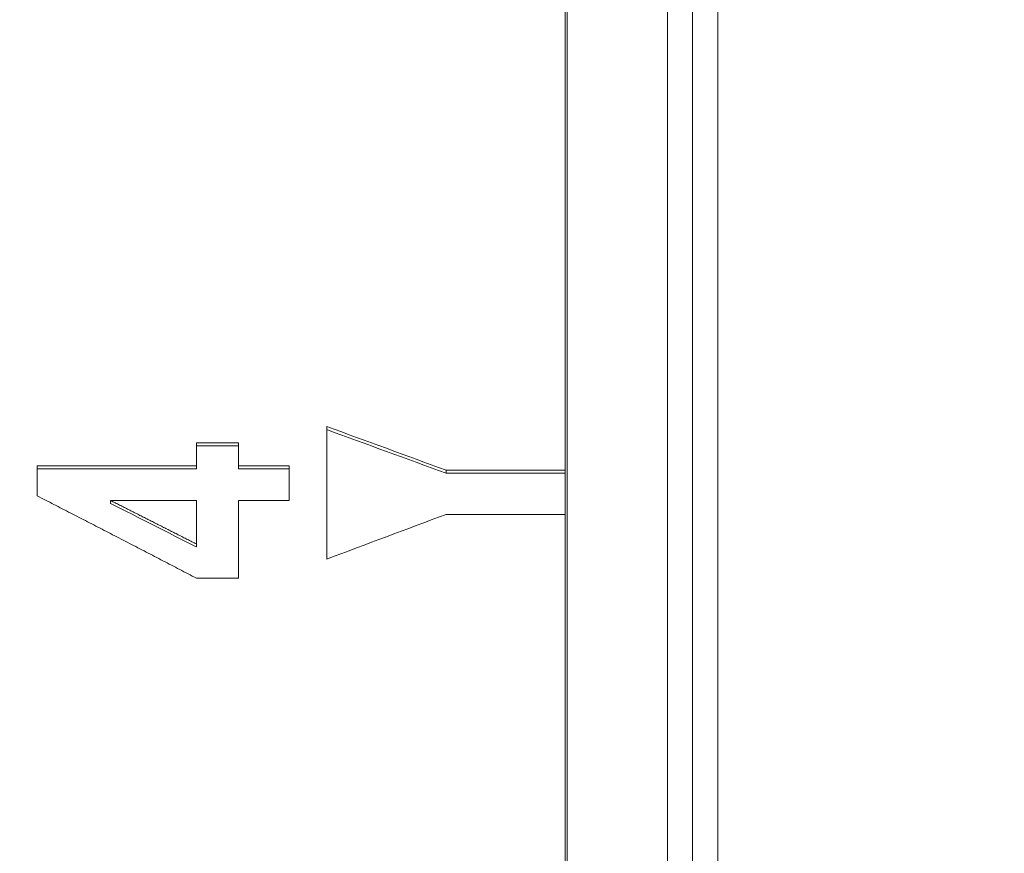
# Model space of a CAD drawing. Header units: millimetres. Extents: x 504 to 605, y 222 to 305.
# Tile 41 of 70: x 551.75 to 559.6, y 265.79 to 272.44. Entities that reach past the tile are written whole.
import ezdxf

# ---------------------------------------------------------------- set-up
doc = ezdxf.new("R2010")
doc.units = ezdxf.units.MM
doc.header["$LTSCALE"] = 0.03
doc.layers.get('0').update_dxf_attribs({"lineweight": 15})
doc.layers.add('1', color=7, linetype='Continuous', true_color=0xffffff)
doc.styles.get("Standard").update_dxf_attribs({"font": 'simsun.ttc', "width": 0.85})
doc.dimstyles.new('ISO-25', dxfattribs={"dimtxt": 2.5, "dimasz": 2, "dimexe": 1.3, "dimexo": 0.625, "dimtad": 1, "dimzin": 9, "dimdsep": 46, "dimtxsty": 'Standard', "dimblk": 'OPEN30', "dimcen": 2, "dimazin": 2, "dimtfac": 0.6, "dimtmove": 0, "dimatfit": 0, "dimldrblk": 'OPEN30', "dimfxl": 1, "dimtolj": 1, "dimarcsym": 0})

# ---------------------------------------------------------------- blocks, each defined once
blk = doc.blocks.new('_Open30')
at = {"color": 0, "linetype": 'ByBlock', "lineweight": -2}
for p, q in [((-1, 0.2679), (0, 0)), ((0, 0), (-1, -0.2679)), ((0, 0), (-1, 0))]:
    blk.add_line(p, q, dxfattribs=at)
blk = doc.blocks.new('*D7')
at = {"color": 0, "lineweight": -2}
for p, q in [((516.8392, 260.296), (516.8392, 302.8054)), ((573.828, 277.5134), (573.828, 302.8054)), ((518.8392, 301.5054), (571.828, 301.5054))]:
    blk.add_line(p, q, dxfattribs=at)
at = {"layer": 'Defpoints', "color": 0}
for p in [(573.828, 301.5054), (573.828, 276.8884), (516.8392, 259.671)]:
    blk.add_point(p, dxfattribs=at)
at = {"color": 0, "lineweight": -2, "xscale": 2, "yscale": 2, "zscale": 2, "rotation": 180}
blk.add_blockref('_Open30', (516.8392, 301.5054), dxfattribs=at)
at = {"color": 0, "lineweight": -2, "xscale": 2, "yscale": 2, "zscale": 2}
blk.add_blockref('_Open30', (573.828, 301.5054), dxfattribs=at)
at = {"color": 0, "insert": (545.3206, 303.3804), "char_height": 2.5, "attachment_point": 5}
blk.add_mtext('\\A1;56.99', dxfattribs=at)
blk = doc.blocks.new('A$C4323a73e')
at = {"layer": '1', "color": 7, "linetype": 'Continuous', "lineweight": 18}
for p, q in [((40.4786, 3.4603), (40.4786, 18.799)), ((40.2786, 18.599), (40.2786, -4.8151)), ((39.2636, 15.0345), (39.2636, 9.1765)), ((39.2786, -18.801), (39.2786, 13.2926)), ((40.0786, -18.801), (40.0786, 13.2926)), ((40.2786, -18.601), (40.2786, 13.1512)), ((37.3636, 8.4677), (37.3636, 9.5248)), ((36.3241, 9.396), (36.3241, 9.2122)), ((36.661, 9.396), (36.3241, 9.396)), ((36.3241, 9.371), (36.661, 9.371)), ((36.661, 9.2122), (36.661, 9.396)), ((35.0554, 9.2122), (35.0554, 8.972)), ((36.3241, 9.2122), (35.0554, 9.2122)), ((35.0554, 9.1877), (36.3241, 9.1877)), ((36.3241, 9.2122), (36.3241, 9.1877)), ((36.661, 9.2122), (36.661, 9.1877)), ((37.0634, 9.2122), (36.661, 9.2122)), ((36.661, 9.1877), (37.0634, 9.1877)), ((37.0634, 8.935), (37.0634, 9.2122)), ((38.3136, 9.1765), (38.3136, 9.1521)), ((38.3136, 9.1765), (39.2636, 9.1765)), ((39.2636, 9.1521), (38.3136, 9.1521)), ((39.2636, 9.1521), (39.2636, 9.1765)), ((39.2636, 9.1521), (39.2636, 8.8006)), ((35.6406, 8.935), (36.3241, 8.935)), ((35.6406, 8.935), (35.6406, 8.9112)), ((36.3241, 8.935), (36.3241, 8.5884)), ((36.661, 8.935), (37.0634, 8.935)), ((36.661, 8.3153), (36.661, 8.935)), ((39.2636, 8.8241), (38.3136, 8.8241)), ((39.2636, 8.8241), (39.2636, 3.6031)), ((36.3241, 8.5884), (36.3241, 8.5646)), ((36.3253, 8.3153), (36.661, 8.3153))]:
    blk.add_line(p, q, dxfattribs=at)
for centre, major_axis, ratio, start_param, end_param in [((38.3136, -0.001), (-44.388, 17.0024), 0.180735, 4.781507, 4.80286), ((38.3136, -0.001), (-44.27, 16.9571), 0.180735, 4.781507, 4.802908), ((35.6406, -0.001), (-32.4988, 17.4059), 0.214506, 4.805893, 4.826774), ((37.3636, -0.001), (-44.4016, -17.2959), 0.165948, 4.626484, 4.647837)]:
    blk.add_ellipse(centre, major_axis=major_axis, ratio=ratio, start_param=start_param, end_param=end_param, dxfattribs=at)
for points in [[(35.0554, 8.972), (35.0777, 8.9606), (35.1223, 8.9377), (35.1891, 8.9035), (35.2559, 8.8692), (35.3228, 8.8348), (35.3896, 8.8005), (35.4565, 8.7661), (35.5233, 8.7316), (35.5901, 8.6971), (35.657, 8.6626), (35.7238, 8.628), (35.7906, 8.5934), (35.8575, 8.5588), (35.9243, 8.5241), (35.9911, 8.4894), (36.058, 8.4547), (36.1248, 8.4199), (36.1916, 8.3851), (36.2585, 8.3502), (36.303, 8.327), (36.3253, 8.3153)], [(36.3241, 8.5884), (36.3121, 8.5945), (36.2881, 8.6067), (36.2521, 8.625), (36.2162, 8.6434), (36.1802, 8.6617), (36.1442, 8.68), (36.1083, 8.6982), (36.0723, 8.7165), (36.0363, 8.7348), (36.0003, 8.753), (35.9644, 8.7713), (35.9284, 8.7895), (35.8924, 8.8077), (35.8565, 8.8259), (35.8205, 8.8441), (35.7845, 8.8623), (35.7485, 8.8805), (35.7126, 8.8987), (35.6766, 8.9168), (35.6526, 8.9289), (35.6406, 8.935)]]:
    blk.add_open_spline(points, degree=3, dxfattribs=at)

msp = doc.modelspace()

# ---------------------------------------------------------------- block references
msp.add_blockref('A$C4323a73e', (516.8371, 259.6709))

# ---------------------------------------------------------------- dimensions: what is measured, and where the dimension line sits
dim = msp.add_linear_dim(base=(573.828, 301.5054), p1=(516.8392, 259.671), p2=(573.828, 276.8884), dimstyle='ISO-25', override={"dimtmove": 0})
dim.commit()
dim.dimension.update_dxf_attribs({"geometry": '*D7', "text_midpoint": (545.3206, 301.5054), "dimtype": 128})

doc.saveas('drawing.dxf')
